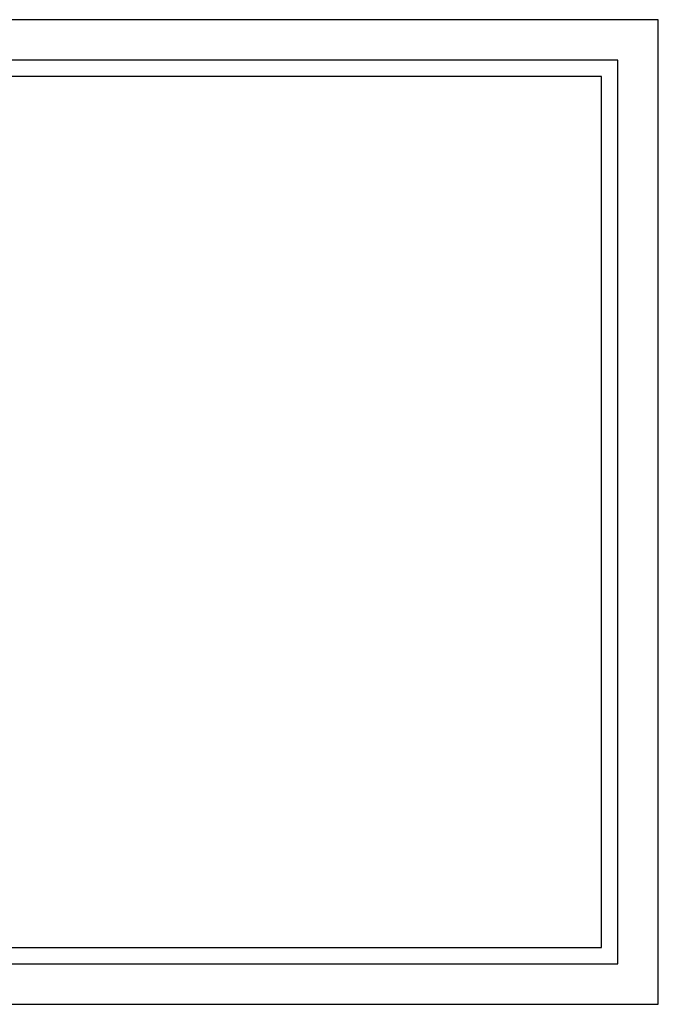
# Model space of a CAD drawing. Header units: millimetres. Extents: x -238874 to 551972, y -298952 to 658415.
# Tile 5 of 256: x 1.413 to 2.2, y 0 to 1.213. Entities that reach past the tile are written whole.
import ezdxf

# ---------------------------------------------------------------- set-up
doc = ezdxf.new("R2010")
doc.units = ezdxf.units.MM
doc.header["$LTSCALE"] = 20
doc.layers.add('CKTABULKY', color=7, linetype='Continuous', lineweight=25)

msp = doc.modelspace()

# ---------------------------------------------------------------- linework, layer by layer
at = {"layer": 'CKTABULKY'}
for points in [[(2.2, 0), (2.2, 1.213), (0, 1.213), (0, 0), (2.2, 0)], [(2.2, 0), (2.2, 1.213), (0, 1.213), (0, 0), (2.2, 0)], [(2.2, 0), (2.2, 1.213), (0, 1.213), (0, 0), (2.2, 0)], [(2.2, 0), (2.2, 1.213), (0, 1.213), (0, 0), (2.2, 0)], [(2.2, 0), (2.2, 1.213), (0, 1.213), (0, 0), (2.2, 0)], [(2.2, 0), (2.2, 1.213), (0, 1.213), (0, 0), (2.2, 0)], [(2.2, 0), (2.2, 1.213), (0, 1.213), (0, 0), (2.2, 0)], [(2.2, 0), (2.2, 1.213), (0, 1.213), (0, 0), (2.2, 0)], [(2.2, 0), (2.2, 1.213), (0, 1.213), (0, 0), (2.2, 0)], [(2.2, 0), (2.2, 1.213), (0, 1.213), (0, 0), (2.2, 0)], [(2.2, 0), (2.2, 1.213), (0, 1.213), (0, 0), (2.2, 0)], [(2.15, 0.05), (2.15, 1.163), (0.05, 1.163), (0.05, 0.05), (2.15, 0.05)], [(2.15, 0.05), (2.15, 1.163), (0.05, 1.163), (0.05, 0.05), (2.15, 0.05)], [(2.15, 0.05), (2.15, 1.163), (0.05, 1.163), (0.05, 0.05), (2.15, 0.05)], [(2.15, 0.05), (2.15, 1.163), (0.05, 1.163), (0.05, 0.05), (2.15, 0.05)], [(2.15, 0.05), (2.15, 1.163), (0.05, 1.163), (0.05, 0.05), (2.15, 0.05)], [(2.15, 0.05), (2.15, 1.163), (0.05, 1.163), (0.05, 0.05), (2.15, 0.05)], [(2.15, 0.05), (2.15, 1.163), (0.05, 1.163), (0.05, 0.05), (2.15, 0.05)], [(2.15, 0.05), (2.15, 1.163), (0.05, 1.163), (0.05, 0.05), (2.15, 0.05)], [(2.15, 0.05), (2.15, 1.163), (0.05, 1.163), (0.05, 0.05), (2.15, 0.05)], [(2.15, 0.05), (2.15, 1.163), (0.05, 1.163), (0.05, 0.05), (2.15, 0.05)], [(2.15, 0.05), (2.15, 1.163), (0.05, 1.163), (0.05, 0.05), (2.15, 0.05)], [(2.13, 0.07), (2.13, 1.143), (0.07, 1.143), (0.07, 0.07), (2.13, 0.07)], [(2.13, 0.07), (2.13, 1.143), (0.07, 1.143), (0.07, 0.07), (2.13, 0.07)], [(2.13, 0.07), (2.13, 1.143), (0.07, 1.143), (0.07, 0.07), (2.13, 0.07)], [(2.13, 0.07), (2.13, 1.143), (0.07, 1.143), (0.07, 0.07), (2.13, 0.07)], [(2.13, 0.07), (2.13, 1.143), (0.07, 1.143), (0.07, 0.07), (2.13, 0.07)], [(2.13, 0.07), (2.13, 1.143), (0.07, 1.143), (0.07, 0.07), (2.13, 0.07)], [(2.13, 0.07), (2.13, 1.143), (0.07, 1.143), (0.07, 0.07), (2.13, 0.07)], [(2.13, 0.07), (2.13, 1.143), (0.07, 1.143), (0.07, 0.07), (2.13, 0.07)], [(2.13, 0.07), (2.13, 1.143), (0.07, 1.143), (0.07, 0.07), (2.13, 0.07)], [(2.13, 0.07), (2.13, 1.143), (0.07, 1.143), (0.07, 0.07), (2.13, 0.07)], [(2.13, 0.07), (2.13, 1.143), (0.07, 1.143), (0.07, 0.07), (2.13, 0.07)]]:
    msp.add_lwpolyline(points, dxfattribs=at)
at = {"layer": 'CKTABULKY', "color": 0}
for points in [[(2.2, 0), (2.2, 1.213), (0, 1.213), (0, 0), (2.2, 0)], [(2.15, 0.05), (2.15, 1.163), (0.05, 1.163), (0.05, 0.05), (2.15, 0.05)], [(2.13, 0.07), (2.13, 1.143), (0.07, 1.143), (0.07, 0.07), (2.13, 0.07)]]:
    msp.add_lwpolyline(points, dxfattribs=at)

doc.saveas('drawing.dxf')
